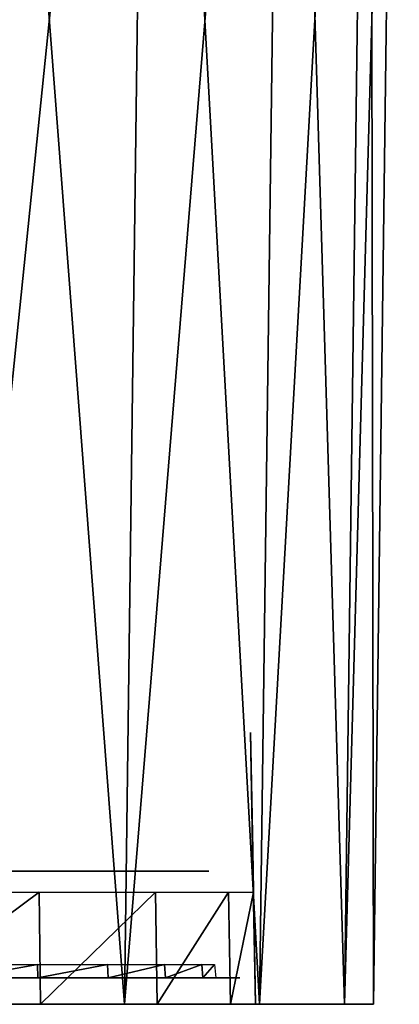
# Model space of a CAD drawing. Header units: millimetres. Extents: x -75 to 75, y -23 to 43.
# Tile 250 of 251: x 68 to 75, y 0 to 18. Entities that reach past the tile are written whole.
import ezdxf

# ---------------------------------------------------------------- set-up
doc = ezdxf.new("R2010")
doc.units = ezdxf.units.MM
doc.header["$LTSCALE"] = 76.747453
for name, color, linetype in [('1', 7, 'CONTINUOUS'), ('11', 7, 'CONTINUOUS'), ('12', 7, 'CONTINUOUS'), ('138', 7, 'CONTINUOUS'), ('139', 7, 'CONTINUOUS'), ('140', 7, 'CONTINUOUS'), ('23', 7, 'CONTINUOUS'), ('24', 7, 'CONTINUOUS'), ('7', 7, 'CONTINUOUS')]:
    doc.layers.add(name, color=color, linetype=linetype)

msp = doc.modelspace()

# ---------------------------------------------------------------- linework, layer by layer
at = {"layer": '1', "color": 251, "linetype": 'Continuous', "true_color": 0x565d62}
for points in [[(65.397, 0, -100.446), (62.07, 0, -101.824), (69.83, 0, -99.83), (65.397, 0, -100.446)], [(69.83, 0, -99.83), (62.07, 0, -101.824), (66.517, 0, -102.372), (69.83, 0, -99.83)], [(65.397, 0, 100.446), (68.254, 0, 98.254), (69.83, 0, 99.83), (65.397, 0, 100.446)], [(68.254, 0, -98.254), (65.397, 0, -100.446), (69.83, 0, -99.83), (68.254, 0, -98.254)], [(66.517, 0, 102.372), (65.397, 0, 100.446), (69.83, 0, 99.83), (66.517, 0, 102.372)], [(68.254, 0, 98.254), (70.446, 0, 95.397), (72.372, 0, 96.517), (68.254, 0, 98.254)], [(70.446, 0, -95.397), (68.254, 0, -98.254), (72.372, 0, -96.517), (70.446, 0, -95.397)], [(72.372, 0, -96.517), (68.254, 0, -98.254), (69.83, 0, -99.83), (72.372, 0, -96.517)], [(69.83, 0, 99.83), (68.254, 0, 98.254), (72.372, 0, 96.517), (69.83, 0, 99.83)], [(70.446, 0, 95.397), (71.824, 0, 92.07), (73.97, 0, 92.658), (70.446, 0, 95.397)], [(72.372, 0, 96.517), (70.446, 0, 95.397), (73.97, 0, 92.658), (72.372, 0, 96.517)], [(73.97, 0, -92.658), (70.446, 0, -95.397), (72.372, 0, -96.517), (73.97, 0, -92.658)], [(71.824, 0, -92.07), (70.446, 0, -95.397), (73.97, 0, -92.658), (71.824, 0, -92.07)], [(72.294, 0, -88.5), (71.824, 0, -92.07), (74.516, 0, -88.517), (72.294, 0, -88.5)], [(74.516, 0, -88.517), (71.824, 0, -92.07), (73.97, 0, -92.658), (74.516, 0, -88.517)], [(71.824, 0, 92.07), (72.294, 0, 88.5), (74.516, 0, 88.517), (71.824, 0, 92.07)], [(73.97, 0, 92.658), (71.824, 0, 92.07), (74.516, 0, 88.517), (73.97, 0, 92.658)], [(72.294, 0, 88.5), (72.294, 0, -88.5), (74.516, 0, 88.517), (72.294, 0, 88.5)], [(74.516, 0, 88.517), (72.294, 0, -88.5), (74.516, 0, -88.517), (74.516, 0, 88.517)]]:
    msp.add_3dface(points, dxfattribs=at)
at = {"layer": '11', "color": 251, "linetype": 'Continuous', "true_color": 0x565d62}
for points in [[(66.517, 0, 102.372), (69.83, 0, 99.83), (67.001, 37, 102.857), (66.517, 0, 102.372)], [(69.83, 0, 99.83), (70.314, 37, 100.314), (67.001, 37, 102.857), (69.83, 0, 99.83)], [(69.83, 0, 99.83), (72.372, 0, 96.517), (70.314, 37, 100.314), (69.83, 0, 99.83)], [(72.372, 0, 96.517), (72.857, 37, 97.001), (70.314, 37, 100.314), (72.372, 0, 96.517)], [(72.372, 0, 96.517), (73.97, 0, 92.658), (72.857, 37, 97.001), (72.372, 0, 96.517)], [(73.97, 0, 92.658), (74.455, 37, 93.142), (72.857, 37, 97.001), (73.97, 0, 92.658)], [(73.97, 0, 92.658), (74.516, 0, 88.517), (74.455, 37, 93.142), (73.97, 0, 92.658)], [(74.516, 0, 88.517), (75, 37, 89.001), (74.455, 37, 93.142), (74.516, 0, 88.517)]]:
    msp.add_3dface(points, dxfattribs=at)
at = {"layer": '12', "color": 251, "linetype": 'Continuous', "true_color": 0x565d62}
for points in [[(69.83, 0, -99.83), (66.517, 0, -102.372), (70.314, 37, -100.314), (69.83, 0, -99.83)], [(66.517, 0, -102.372), (67.001, 37, -102.857), (70.314, 37, -100.314), (66.517, 0, -102.372)], [(69.83, 0, -99.83), (70.314, 37, -100.314), (72.857, 37, -97.001), (69.83, 0, -99.83)], [(72.372, 0, -96.517), (69.83, 0, -99.83), (72.857, 37, -97.001), (72.372, 0, -96.517)], [(72.372, 0, -96.517), (72.857, 37, -97.001), (74.455, 37, -93.142), (72.372, 0, -96.517)], [(73.97, 0, -92.658), (72.372, 0, -96.517), (74.455, 37, -93.142), (73.97, 0, -92.658)], [(73.97, 0, -92.658), (74.455, 37, -93.142), (75, 37, -89.001), (73.97, 0, -92.658)], [(74.516, 0, -88.517), (73.97, 0, -92.658), (75, 37, -89.001), (74.516, 0, -88.517)]]:
    msp.add_3dface(points, dxfattribs=at)
at = {"layer": '138', "color": 251, "linetype": 'Continuous', "true_color": 0x464b4f}
for points in [[(63.996, 2.5, -90.576), (68.152, 2.5, -91.086), (63.198, 2.5, -92.027), (63.996, 2.5, -90.576)], [(68.152, 2.5, -91.086), (67.153, 2.5, -93.496), (63.198, 2.5, -92.027), (68.152, 2.5, -91.086)], [(63.663, 2.5, 44.968), (68.287, 2.5, 44.964), (64.58, 2.5, 44.308), (63.663, 2.5, 44.968)], [(67.688, 2.5, 46.225), (68.287, 2.5, 44.964), (63.663, 2.5, 44.968), (67.688, 2.5, 46.225)], [(68.287, 2.5, 69.036), (67.688, 2.5, 67.775), (63.663, 2.5, 69.032), (68.287, 2.5, 69.036)], [(64.58, 2.5, -44.308), (68.287, 2.5, -44.964), (63.663, 2.5, -44.968), (64.58, 2.5, -44.308)], [(63.663, 2.5, -69.032), (68.287, 2.5, -69.036), (64.58, 2.5, -69.692), (63.663, 2.5, -69.032)], [(67.688, 2.5, -67.775), (68.287, 2.5, -69.036), (63.663, 2.5, -69.032), (67.688, 2.5, -67.775)], [(68.287, 2.5, -44.964), (67.688, 2.5, -46.225), (63.663, 2.5, -44.968), (68.287, 2.5, -44.964)], [(64.58, 2.5, 69.692), (68.287, 2.5, 69.036), (63.663, 2.5, 69.032), (64.58, 2.5, 69.692)], [(66.01, 2.5, 64.904), (68.892, 2.5, 61.515), (63.849, 2.5, 63.618), (66.01, 2.5, 64.904)], [(68.892, 2.5, 61.515), (67.306, 2.5, 61.721), (63.849, 2.5, 63.618), (68.892, 2.5, 61.515)], [(66.01, 2.5, -49.096), (68.892, 2.5, -52.485), (63.849, 2.5, -50.382), (66.01, 2.5, -49.096)], [(68.892, 2.5, -52.485), (67.306, 2.5, -52.279), (63.849, 2.5, -50.382), (68.892, 2.5, -52.485)], [(64.357, 2.5, -88.961), (68.152, 2.5, -91.086), (63.996, 2.5, -90.576), (64.357, 2.5, -88.961)], [(64.082, 2.5, 92.556), (68.152, 2.5, 91.086), (65.062, 2.5, 90.632), (64.082, 2.5, 92.556)], [(67.153, 2.5, 93.496), (68.152, 2.5, 91.086), (64.082, 2.5, 92.556), (67.153, 2.5, 93.496)], [(64.436, 2.5, -88.728), (68.152, 2.5, -91.086), (64.357, 2.5, -88.961), (64.436, 2.5, -88.728)], [(64.617, 2.5, -88.56), (68.152, 2.5, -91.086), (64.436, 2.5, -88.728), (64.617, 2.5, -88.56)], [(64.58, 2.5, 44.308), (68.492, 2.5, 43.584), (65.187, 2.5, 43.356), (64.58, 2.5, 44.308)], [(68.287, 2.5, 44.964), (68.492, 2.5, 43.584), (64.58, 2.5, 44.308), (68.287, 2.5, 44.964)], [(65.187, 2.5, -43.356), (68.492, 2.5, -43.584), (64.58, 2.5, -44.308), (65.187, 2.5, -43.356)], [(64.58, 2.5, -69.692), (68.492, 2.5, -70.416), (65.187, 2.5, -70.644), (64.58, 2.5, -69.692)], [(68.287, 2.5, -69.036), (68.492, 2.5, -70.416), (64.58, 2.5, -69.692), (68.287, 2.5, -69.036)], [(68.492, 2.5, -43.584), (68.287, 2.5, -44.964), (64.58, 2.5, -44.308), (68.492, 2.5, -43.584)], [(65.187, 2.5, 70.644), (68.492, 2.5, 70.416), (64.58, 2.5, 69.692), (65.187, 2.5, 70.644)], [(68.492, 2.5, 70.416), (68.287, 2.5, 69.036), (64.58, 2.5, 69.692), (68.492, 2.5, 70.416)], [(64.855, 2.5, -88.5), (68.152, 2.5, -91.086), (64.617, 2.5, -88.56), (64.855, 2.5, -88.5)], [(65.1, 2.5, -88.5), (68.152, 2.5, -91.086), (64.855, 2.5, -88.5), (65.1, 2.5, -88.5)], [(65.062, 2.5, 90.632), (68.492, 2.5, 88.5), (65.4, 2.5, 88.5), (65.062, 2.5, 90.632)], [(68.152, 2.5, 91.086), (68.492, 2.5, 88.5), (65.062, 2.5, 90.632), (68.152, 2.5, 91.086)], [(65.25, 2.5, -88.46), (68.492, 2.5, -88.5), (65.1, 2.5, -88.5), (65.25, 2.5, -88.46)], [(68.492, 2.5, -88.5), (68.152, 2.5, -91.086), (65.1, 2.5, -88.5), (68.492, 2.5, -88.5)], [(65.187, 2.5, 43.356), (68.492, 2.5, 43.584), (65.4, 2.5, 42.247), (65.187, 2.5, 43.356)], [(65.4, 2.5, -42.247), (68.492, 2.5, -43.584), (65.187, 2.5, -43.356), (65.4, 2.5, -42.247)], [(68.492, 2.5, -70.416), (65.4, 2.5, -71.753), (65.187, 2.5, -70.644), (68.492, 2.5, -70.416)], [(65.4, 2.5, 71.753), (68.492, 2.5, 70.416), (65.187, 2.5, 70.644), (65.4, 2.5, 71.753)], [(65.36, 2.5, -88.35), (68.492, 2.5, -88.5), (65.25, 2.5, -88.46), (65.36, 2.5, -88.35)], [(65.4, 2.5, -88.2), (68.492, 2.5, -88.5), (65.36, 2.5, -88.35), (65.4, 2.5, -88.2)], [(65.4, 2.5, 42.247), (68.492, 2.5, -43.584), (65.4, 2.5, -42.247), (65.4, 2.5, 42.247)], [(68.492, 2.5, 43.584), (68.492, 2.5, -43.584), (65.4, 2.5, 42.247), (68.492, 2.5, 43.584)], [(65.4, 2.5, 88.5), (68.492, 2.5, 70.416), (65.4, 2.5, 71.753), (65.4, 2.5, 88.5)], [(68.492, 2.5, 88.5), (68.492, 2.5, 70.416), (65.4, 2.5, 88.5), (68.492, 2.5, 88.5)], [(65.4, 2.5, -71.753), (68.492, 2.5, -88.5), (65.4, 2.5, -88.2), (65.4, 2.5, -71.753)], [(68.492, 2.5, -70.416), (68.492, 2.5, -88.5), (65.4, 2.5, -71.753), (68.492, 2.5, -70.416)], [(67.517, 2.5, 65.8), (70.317, 2.5, 60.792), (66.01, 2.5, 64.904), (67.517, 2.5, 65.8)], [(70.317, 2.5, 60.792), (68.892, 2.5, 61.515), (66.01, 2.5, 64.904), (70.317, 2.5, 60.792)], [(70.317, 2.5, -53.208), (68.892, 2.5, -52.485), (66.01, 2.5, -49.096), (70.317, 2.5, -53.208)], [(67.517, 2.5, -48.2), (70.317, 2.5, -53.208), (66.01, 2.5, -49.096), (67.517, 2.5, -48.2)], [(66.425, 2.5, 96.425), (69.69, 2.5, 94.96), (68.206, 2.5, 94.104), (66.425, 2.5, 96.425)], [(67.636, 2.5, 97.636), (69.69, 2.5, 94.96), (66.425, 2.5, 96.425), (67.636, 2.5, 97.636)], [(68.206, 2.5, -94.104), (69.69, 2.5, -94.96), (66.425, 2.5, -96.425), (68.206, 2.5, -94.104)], [(69.69, 2.5, -94.96), (67.636, 2.5, -97.636), (66.425, 2.5, -96.425), (69.69, 2.5, -94.96)], [(68.698, 2.5, -67.097), (67.306, 2.5, -61.721), (69.45, 2.5, -68.682), (68.698, 2.5, -67.097)], [(67.517, 2.5, -65.8), (67.306, 2.5, -61.721), (68.698, 2.5, -67.097), (67.517, 2.5, -65.8)], [(67.306, 2.5, -61.721), (68.892, 2.5, -61.515), (69.45, 2.5, -68.682), (67.306, 2.5, -61.721)], [(68.698, 2.5, 46.903), (67.306, 2.5, 52.279), (69.45, 2.5, 45.318), (68.698, 2.5, 46.903)], [(67.517, 2.5, 48.2), (67.306, 2.5, 52.279), (68.698, 2.5, 46.903), (67.517, 2.5, 48.2)], [(67.306, 2.5, 52.279), (68.892, 2.5, 52.485), (69.45, 2.5, 45.318), (67.306, 2.5, 52.279)], [(68.698, 2.5, 67.097), (71.421, 2.5, 59.636), (67.517, 2.5, 65.8), (68.698, 2.5, 67.097)], [(71.421, 2.5, 59.636), (70.317, 2.5, 60.792), (67.517, 2.5, 65.8), (71.421, 2.5, 59.636)], [(71.421, 2.5, -54.364), (70.317, 2.5, -53.208), (67.517, 2.5, -48.2), (71.421, 2.5, -54.364)], [(68.698, 2.5, -46.903), (71.421, 2.5, -54.364), (67.517, 2.5, -48.2), (68.698, 2.5, -46.903)], [(68.206, 2.5, 94.104), (70.98, 2.5, 91.844), (69.326, 2.5, 91.401), (68.206, 2.5, 94.104)], [(69.69, 2.5, 94.96), (70.98, 2.5, 91.844), (68.206, 2.5, 94.104), (69.69, 2.5, 94.96)], [(69.326, 2.5, -91.401), (70.98, 2.5, -91.844), (68.206, 2.5, -94.104), (69.326, 2.5, -91.401)], [(70.98, 2.5, -91.844), (69.69, 2.5, -94.96), (68.206, 2.5, -94.104), (70.98, 2.5, -91.844)], [(69.45, 2.5, 68.682), (71.421, 2.5, 59.636), (68.698, 2.5, 67.097), (69.45, 2.5, 68.682)], [(69.45, 2.5, -45.318), (71.421, 2.5, -54.364), (68.698, 2.5, -46.903), (69.45, 2.5, -45.318)], [(68.892, 2.5, -61.515), (71.421, 2.5, -88.5), (69.708, 2.5, -70.416), (68.892, 2.5, -61.515)], [(70.317, 2.5, -60.792), (71.421, 2.5, -88.5), (68.892, 2.5, -61.515), (70.317, 2.5, -60.792)], [(69.45, 2.5, -68.682), (68.892, 2.5, -61.515), (69.708, 2.5, -70.416), (69.45, 2.5, -68.682)], [(69.45, 2.5, 45.318), (68.892, 2.5, 52.485), (69.708, 2.5, 43.584), (69.45, 2.5, 45.318)], [(68.892, 2.5, 52.485), (70.317, 2.5, 53.208), (69.708, 2.5, 43.584), (68.892, 2.5, 52.485)], [(69.326, 2.5, 91.401), (71.421, 2.5, 88.5), (69.708, 2.5, 88.5), (69.326, 2.5, 91.401)], [(70.98, 2.5, 91.844), (71.421, 2.5, 88.5), (69.326, 2.5, 91.401), (70.98, 2.5, 91.844)], [(69.708, 2.5, -88.5), (70.98, 2.5, -91.844), (69.326, 2.5, -91.401), (69.708, 2.5, -88.5)], [(69.708, 2.5, 70.416), (71.421, 2.5, 59.636), (69.45, 2.5, 68.682), (69.708, 2.5, 70.416)], [(69.708, 2.5, -43.584), (71.421, 2.5, -54.364), (69.45, 2.5, -45.318), (69.708, 2.5, -43.584)], [(71.421, 2.5, -88.5), (70.98, 2.5, -91.844), (69.708, 2.5, -88.5), (71.421, 2.5, -88.5)], [(69.708, 2.5, -70.416), (71.421, 2.5, -88.5), (69.708, 2.5, -88.5), (69.708, 2.5, -70.416)], [(69.708, 2.5, 88.5), (71.421, 2.5, 59.636), (69.708, 2.5, 70.416), (69.708, 2.5, 88.5)], [(71.421, 2.5, 88.5), (71.421, 2.5, 59.636), (69.708, 2.5, 88.5), (71.421, 2.5, 88.5)], [(69.708, 2.5, 43.584), (71.421, 2.5, -54.364), (69.708, 2.5, -43.584), (69.708, 2.5, 43.584)], [(70.317, 2.5, 53.208), (71.421, 2.5, -54.364), (69.708, 2.5, 43.584), (70.317, 2.5, 53.208)], [(71.421, 2.5, -59.636), (71.421, 2.5, -88.5), (70.317, 2.5, -60.792), (71.421, 2.5, -59.636)], [(71.421, 2.5, 54.364), (71.421, 2.5, -54.364), (70.317, 2.5, 53.208), (71.421, 2.5, 54.364)]]:
    msp.add_3dface(points, dxfattribs=at)
at = {"layer": '139', "color": 251, "linetype": 'Continuous', "true_color": 0x464b4f}
for points in [[(-72, 0.5, -88.5), (-71.54, 0.5, -91.994), (72, 0.5, -88.5), (-72, 0.5, -88.5)], [(-71.54, 0.5, 91.994), (-72, 0.5, 88.5), (71.54, 0.5, 91.994), (-71.54, 0.5, 91.994)], [(71.54, 0.5, 91.994), (-72, 0.5, 88.5), (72, 0.5, 88.5), (71.54, 0.5, 91.994)], [(72, 0.5, 88.5), (-72, 0.5, 88.5), (-10.65, 0.5, 87.55), (72, 0.5, 88.5)], [(68.203, 0.5, -60.988), (66.797, 0.5, -60.988), (-72, 0.5, -88.5), (68.203, 0.5, -60.988)], [(68.203, 0.5, -60.988), (-72, 0.5, -88.5), (72, 0.5, -88.5), (68.203, 0.5, -60.988)], [(70.191, 0.5, 95.25), (-71.54, 0.5, 91.994), (71.54, 0.5, 91.994), (70.191, 0.5, 95.25)], [(-71.54, 0.5, -91.994), (-70.191, 0.5, -95.25), (71.54, 0.5, -91.994), (-71.54, 0.5, -91.994)], [(72, 0.5, -88.5), (-71.54, 0.5, -91.994), (71.54, 0.5, -91.994), (72, 0.5, -88.5)], [(-70.191, 0.5, 95.25), (-71.54, 0.5, 91.994), (70.191, 0.5, 95.25), (-70.191, 0.5, 95.25)], [(-68.046, 0.5, 98.046), (-70.191, 0.5, 95.25), (68.046, 0.5, 98.046), (-68.046, 0.5, 98.046)], [(68.046, 0.5, 98.046), (-70.191, 0.5, 95.25), (70.191, 0.5, 95.25), (68.046, 0.5, 98.046)], [(-70.191, 0.5, -95.25), (-68.046, 0.5, -98.046), (70.191, 0.5, -95.25), (-70.191, 0.5, -95.25)], [(71.54, 0.5, -91.994), (-70.191, 0.5, -95.25), (70.191, 0.5, -95.25), (71.54, 0.5, -91.994)], [(-68.203, 0.5, -53.012), (68.203, 0.5, 53.012), (-69.525, 0.5, -53.493), (-68.203, 0.5, -53.012)], [(68.203, 0.5, 53.012), (66.797, 0.5, 53.012), (-69.525, 0.5, -53.493), (68.203, 0.5, 53.012)], [(69.525, 0.5, 53.493), (68.203, 0.5, 53.012), (-68.203, 0.5, -53.012), (69.525, 0.5, 53.493)], [(-66.797, 0.5, -53.012), (69.525, 0.5, 53.493), (-68.203, 0.5, -53.012), (-66.797, 0.5, -53.012)], [(65.25, 0.5, 100.191), (-68.046, 0.5, 98.046), (68.046, 0.5, 98.046), (65.25, 0.5, 100.191)], [(-68.046, 0.5, -98.046), (-65.25, 0.5, -100.191), (68.046, 0.5, -98.046), (-68.046, 0.5, -98.046)], [(70.191, 0.5, -95.25), (-68.046, 0.5, -98.046), (68.046, 0.5, -98.046), (70.191, 0.5, -95.25)], [(69.525, 0.5, 53.493), (-66.797, 0.5, -53.012), (66.797, 0.5, -53.012), (69.525, 0.5, 53.493)], [(68.046, 0.5, -98.046), (-65.25, 0.5, -100.191), (65.25, 0.5, -100.191), (68.046, 0.5, -98.046)], [(72, 0.5, 88.5), (-10.65, 0.5, 87.55), (10.65, 0.5, 87.55), (72, 0.5, 88.5)], [(12.674, 0.5, 87.229), (72, 0.5, 88.5), (10.65, 0.5, 87.55), (12.674, 0.5, 87.229)], [(66.797, 0.5, 60.988), (72, 0.5, 88.5), (12.674, 0.5, 74.771), (66.797, 0.5, 60.988)], [(12.674, 0.5, 74.771), (72, 0.5, 88.5), (14.5, 0.5, 75.701), (12.674, 0.5, 74.771)], [(14.5, 0.5, 86.299), (72, 0.5, 88.5), (12.674, 0.5, 87.229), (14.5, 0.5, 86.299)], [(14.5, 0.5, 75.701), (72, 0.5, 88.5), (15.949, 0.5, 77.15), (14.5, 0.5, 75.701)], [(15.949, 0.5, 84.85), (72, 0.5, 88.5), (14.5, 0.5, 86.299), (15.949, 0.5, 84.85)], [(15.949, 0.5, 77.15), (72, 0.5, 88.5), (16.879, 0.5, 78.976), (15.949, 0.5, 77.15)], [(16.879, 0.5, 83.024), (72, 0.5, 88.5), (15.949, 0.5, 84.85), (16.879, 0.5, 83.024)], [(16.879, 0.5, 78.976), (72, 0.5, 88.5), (17.2, 0.5, 81), (16.879, 0.5, 78.976)], [(17.2, 0.5, 81), (72, 0.5, 88.5), (16.879, 0.5, 83.024), (17.2, 0.5, 81)], [(68.203, 0.5, -53.012), (71.55, 0.5, 57), (66.797, 0.5, -53.012), (68.203, 0.5, -53.012)], [(71.55, 0.5, 57), (71.306, 0.5, 55.615), (66.797, 0.5, -53.012), (71.55, 0.5, 57)], [(70.602, 0.5, 54.397), (69.525, 0.5, 53.493), (66.797, 0.5, -53.012), (70.602, 0.5, 54.397)], [(66.797, 0.5, 60.988), (68.203, 0.5, 60.988), (72, 0.5, 88.5), (66.797, 0.5, 60.988)], [(71.306, 0.5, 55.615), (70.602, 0.5, 54.397), (66.797, 0.5, -53.012), (71.306, 0.5, 55.615)], [(69.525, 0.5, -53.493), (71.55, 0.5, 57), (68.203, 0.5, -53.012), (69.525, 0.5, -53.493)], [(68.203, 0.5, 60.988), (69.525, 0.5, 60.507), (72, 0.5, 88.5), (68.203, 0.5, 60.988)], [(69.525, 0.5, -60.507), (68.203, 0.5, -60.988), (72, 0.5, -88.5), (69.525, 0.5, -60.507)], [(70.602, 0.5, -54.397), (71.55, 0.5, 57), (69.525, 0.5, -53.493), (70.602, 0.5, -54.397)], [(69.525, 0.5, 60.507), (70.602, 0.5, 59.603), (72, 0.5, 88.5), (69.525, 0.5, 60.507)], [(70.602, 0.5, -59.603), (69.525, 0.5, -60.507), (72, 0.5, -88.5), (70.602, 0.5, -59.603)], [(71.55, 0.5, 57), (70.602, 0.5, -54.397), (72, 0.5, 88.5), (71.55, 0.5, 57)], [(70.602, 0.5, 59.603), (71.306, 0.5, 58.385), (72, 0.5, 88.5), (70.602, 0.5, 59.603)], [(70.602, 0.5, -54.397), (71.306, 0.5, -55.615), (72, 0.5, 88.5), (70.602, 0.5, -54.397)], [(71.306, 0.5, -58.385), (70.602, 0.5, -59.603), (72, 0.5, -88.5), (71.306, 0.5, -58.385)], [(71.306, 0.5, 58.385), (71.55, 0.5, 57), (72, 0.5, 88.5), (71.306, 0.5, 58.385)], [(71.306, 0.5, -55.615), (71.55, 0.5, -57), (72, 0.5, 88.5), (71.306, 0.5, -55.615)], [(71.55, 0.5, -57), (71.306, 0.5, -58.385), (72, 0.5, -88.5), (71.55, 0.5, -57)], [(72, 0.5, 88.5), (71.55, 0.5, -57), (72, 0.5, -88.5), (72, 0.5, 88.5)]]:
    msp.add_3dface(points, dxfattribs=at)
at = {"layer": '140', "color": 251, "linetype": 'Continuous', "true_color": 0x464b4f}
for points in [[(68.203, 0.5, 60.988), (66.797, 0.5, 60.988), (68.199, 0.75, 60.967), (68.203, 0.5, 60.988)], [(68.199, 0.75, 60.967), (66.797, 0.5, 60.988), (66.801, 0.75, 60.967), (68.199, 0.75, 60.967)], [(69.514, 0.75, 60.488), (68.203, 0.5, 60.988), (68.199, 0.75, 60.967), (69.514, 0.75, 60.488)], [(69.525, 0.5, 60.507), (68.203, 0.5, 60.988), (69.514, 0.75, 60.488), (69.525, 0.5, 60.507)], [(70.586, 0.75, 59.589), (69.525, 0.5, 60.507), (69.514, 0.75, 60.488), (70.586, 0.75, 59.589)], [(70.602, 0.5, 59.603), (69.525, 0.5, 60.507), (70.586, 0.75, 59.589), (70.602, 0.5, 59.603)], [(71.285, 0.75, 58.378), (70.602, 0.5, 59.603), (70.586, 0.75, 59.589), (71.285, 0.75, 58.378)], [(71.306, 0.5, 58.385), (70.602, 0.5, 59.603), (71.285, 0.75, 58.378), (71.306, 0.5, 58.385)], [(71.528, 0.75, 57), (71.306, 0.5, 58.385), (71.285, 0.75, 58.378), (71.528, 0.75, 57)], [(71.55, 0.5, 57), (71.306, 0.5, 58.385), (71.528, 0.75, 57), (71.55, 0.5, 57)]]:
    msp.add_3dface(points, dxfattribs=at)
at = {"layer": '23', "color": 251, "linetype": 'Continuous', "true_color": 0x565d62}
for points in [[(68.228, 2.107, 98.228), (65.397, 0, 100.446), (65.378, 2.107, 100.414), (68.228, 2.107, 98.228)], [(68.254, 0, 98.254), (65.397, 0, 100.446), (68.228, 2.107, 98.228), (68.254, 0, 98.254)], [(70.414, 2.107, 95.378), (68.254, 0, 98.254), (68.228, 2.107, 98.228), (70.414, 2.107, 95.378)], [(70.446, 0, 95.397), (68.254, 0, 98.254), (70.414, 2.107, 95.378), (70.446, 0, 95.397)], [(71.788, 2.107, 92.061), (70.446, 0, 95.397), (70.414, 2.107, 95.378), (71.788, 2.107, 92.061)], [(71.824, 0, 92.07), (70.446, 0, 95.397), (71.788, 2.107, 92.061), (71.824, 0, 92.07)], [(72.257, 2.107, 88.5), (71.824, 0, 92.07), (71.788, 2.107, 92.061), (72.257, 2.107, 88.5)], [(72.294, 0, 88.5), (71.824, 0, 92.07), (72.257, 2.107, 88.5), (72.294, 0, 88.5)]]:
    msp.add_3dface(points, dxfattribs=at)
at = {"layer": '24', "color": 251, "linetype": 'Continuous', "true_color": 0x565d62}
for points in [[(72.243, 2.897, 61.095), (72.204, 5.107, 61.066), (72.204, 5.107, 52.934), (72.243, 2.897, 61.095)], [(72.25, 2.501, 61.205), (72.243, 2.897, 61.095), (72.204, 5.107, 52.934), (72.25, 2.501, 61.205)], [(72.255, 2.212, 61.498), (72.25, 2.501, 61.205), (72.204, 5.107, 52.934), (72.255, 2.212, 61.498)], [(72.243, 2.897, 52.905), (72.255, 2.212, 61.498), (72.204, 5.107, 52.934), (72.243, 2.897, 52.905)], [(72.204, 5.107, -61.066), (72.243, 2.897, -61.095), (72.255, 2.212, -52.502), (72.204, 5.107, -61.066)], [(72.204, 5.107, -52.934), (72.204, 5.107, -61.066), (72.243, 2.897, -52.905), (72.204, 5.107, -52.934)], [(72.243, 2.897, -52.905), (72.204, 5.107, -61.066), (72.25, 2.501, -52.795), (72.243, 2.897, -52.905)], [(72.25, 2.501, -52.795), (72.204, 5.107, -61.066), (72.255, 2.212, -52.502), (72.25, 2.501, -52.795)], [(72.257, 2.107, 61.895), (72.255, 2.212, 61.498), (72.243, 2.897, 52.905), (72.257, 2.107, 61.895)], [(72.25, 2.501, 52.795), (72.257, 2.107, 61.895), (72.243, 2.897, 52.905), (72.25, 2.501, 52.795)], [(72.243, 2.897, -61.095), (72.25, 2.501, -61.205), (72.257, 2.107, -52.105), (72.243, 2.897, -61.095)], [(72.255, 2.212, -52.502), (72.243, 2.897, -61.095), (72.257, 2.107, -52.105), (72.255, 2.212, -52.502)], [(72.255, 2.212, 52.502), (72.294, 0, 88.5), (72.25, 2.501, 52.795), (72.255, 2.212, 52.502)], [(72.25, 2.501, -61.205), (72.255, 2.212, -61.498), (72.257, 2.107, -52.105), (72.25, 2.501, -61.205)], [(72.294, 0, 88.5), (72.257, 2.107, 61.895), (72.25, 2.501, 52.795), (72.294, 0, 88.5)], [(72.257, 2.107, -61.895), (72.294, 0, 88.5), (72.255, 2.212, -61.498), (72.257, 2.107, -61.895)], [(72.255, 2.212, -61.498), (72.294, 0, 88.5), (72.257, 2.107, -52.105), (72.255, 2.212, -61.498)], [(72.257, 2.107, 52.105), (72.294, 0, 88.5), (72.255, 2.212, 52.502), (72.257, 2.107, 52.105)], [(72.257, 2.107, -52.105), (72.294, 0, 88.5), (72.257, 2.107, 52.105), (72.257, 2.107, -52.105)], [(72.257, 2.107, -88.5), (72.294, 0, 88.5), (72.257, 2.107, -61.895), (72.257, 2.107, -88.5)], [(72.294, 0, -88.5), (72.294, 0, 88.5), (72.257, 2.107, -88.5), (72.294, 0, -88.5)], [(72.294, 0, 88.5), (72.257, 2.107, 88.5), (72.257, 2.107, 61.895), (72.294, 0, 88.5)]]:
    msp.add_3dface(points, dxfattribs=at)
at = {"layer": '7', "color": 251, "linetype": 'Continuous', "true_color": 0x565d62}
for points in [[(74.516, 0, -88.517), (75, 37, -89.001), (75, 37, 89.001), (74.516, 0, -88.517)], [(74.516, 0, 88.517), (74.516, 0, -88.517), (75, 37, 89.001), (74.516, 0, 88.517)]]:
    msp.add_3dface(points, dxfattribs=at)

doc.saveas('drawing.dxf')
